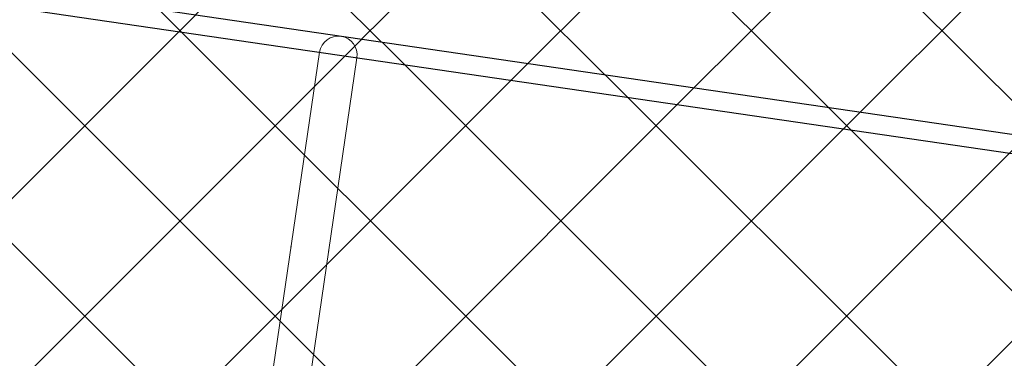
# Model space of a CAD drawing. Header units: metres. Extents: x 5515420 to 5516573, y 5683131 to 5683463.
# Tile 51 of 94: x 5516088.044 to 5516090.364, y 5683298.672 to 5683299.471. Entities that reach past the tile are written whole.
import ezdxf

# ---------------------------------------------------------------- set-up
doc = ezdxf.new("R2010")
doc.units = ezdxf.units.M
doc.layers.get('0').update_dxf_attribs({"linetype": 'CONTINUOUS', "lineweight": 18, "true_color": 0x000000})
doc.layers.add('A-Nawierzchnie', color=41, linetype='CONTINUOUS')
doc.layers.add('A-Plac-Zabaw', color=81, linetype='CONTINUOUS')
doc.layers.get('0').off()
pattern_1 = [(45, (0, 0), (-0.2245064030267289, 0.2245064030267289), []), (135, (0, 0), (-0.2245064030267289, -0.2245064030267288), [])]

# ---------------------------------------------------------------- blocks, each defined once
blk = doc.blocks.new('Bocianie gniazdo-Junior')
at = {"lineweight": 0}
for p, q in [((-4.683558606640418, 150.0256920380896), (-4.683558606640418, -149.9743079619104)), ((4.206441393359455, -149.9743079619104), (4.20644139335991, 150.0256920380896)), ((-4.692571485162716, 103.5241879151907), (-4.692571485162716, 103.9223462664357)), ((4.215454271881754, 103.9223462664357), (4.215454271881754, 103.5241879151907))]:
    blk.add_line(p, q, dxfattribs=at)
blk.add_arc((-0.2385586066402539, 150.0256920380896), 4.445000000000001, 0, 180, dxfattribs=at)
for centre, major_axis, ratio, start_param, end_param in [((2.428277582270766, 103.5241879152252), (-7.120849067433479, -5.354273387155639e-11), 0.6048799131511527, -0.05031838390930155, 0.05031838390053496), ((-2.9053947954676, 103.922346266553), (7.120849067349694, -1.810809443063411e-10), 0.604879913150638, 1.498677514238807e-11, 0.05031838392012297)]:
    blk.add_ellipse(centre, major_axis=major_axis, ratio=ratio, start_param=start_param, end_param=end_param, dxfattribs=at)
at = {"lineweight": 0, "extrusion": (0, 0, -1)}
for centre, major_axis, ratio, start_param, end_param in [((2.428277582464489, 103.9223462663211), (-7.120849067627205, 1.779894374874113e-10), 0.6048799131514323, -1.458566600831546e-11, 0.05031838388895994), ((-2.905394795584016, 103.5241879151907), (7.120849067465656, -4.637818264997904e-16), 0.604879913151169, -0.05031838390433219, 0.05031838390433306)]:
    blk.add_ellipse(centre, major_axis=major_axis, ratio=ratio, start_param=start_param, end_param=end_param, dxfattribs=at)

msp = doc.modelspace()

# ---------------------------------------------------------------- hatches: boundary and pattern name
at = {"layer": 'A-Nawierzchnie', "linetype": 'ByBlock', "true_color": 0xb7e0ab, "transparency": 33554687}
h = msp.add_hatch(dxfattribs=at)
h.set_pattern_fill('ANSI37', color=9, scale=0.1, style=0)
h.set_pattern_definition([(45, (615.2743167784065, 129.3192508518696), (-0.2245064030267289, 0.2245064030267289), []), (135, (615.2743167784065, 129.3192508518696), (-0.2245064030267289, -0.2245064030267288), [])])
h.paths.add_polyline_path([(5516099.6639383, 5683319.509563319), (5516093.18050492, 5683320.492467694, 0.02400827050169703), (5516090.889116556, 5683320.728043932), (5516071.666547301, 5683321.775596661, -0.02484724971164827), (5516069.295594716, 5683322.023371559), (5516062.302756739, 5683323.108692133, -0.3638266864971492), (5516061.032989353, 5683324.559218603), (5516063.231110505, 5683324.230619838), (5516064.490548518, 5683332.646905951), (5516062.29494606, 5683332.975128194), (5516065.4430103, 5683353.379441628, 0.414213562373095), (5516062.9339508, 5683356.800643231), (5516050.08979864, 5683358.776220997, 0.4141947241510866), (5516046.668626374, 5683356.267352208), (5516042.257273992, 5683327.598946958, 0.4142317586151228), (5516044.766305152, 5683324.177561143), (5516053.343595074, 5683322.858275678, -0.02007901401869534), (5516053.579985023, 5683322.812134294), (5516052.668604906, 5683316.935679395), (5516054.150876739, 5683316.705803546), (5516053.920999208, 5683315.223525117), (5516046.954293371, 5683316.304038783), (5516046.53358273, 5683313.591470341), (5516044.962368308, 5683313.835160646), (5516043.961552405, 5683307.382313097), (5516045.532766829, 5683307.138622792), (5516044.092847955, 5683297.854620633), (5516044.241075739, 5683297.831630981), (5516044.011179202, 5683296.349353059), (5516069.871986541, 5683292.33842502), (5516070.101883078, 5683293.820702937), (5516070.250110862, 5683293.797713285), (5516071.690029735, 5683303.081715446), (5516073.26124416, 5683302.838025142), (5516074.262060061, 5683309.290872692), (5516072.690845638, 5683309.534562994), (5516073.111556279, 5683312.247131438), (5516066.144886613, 5683313.327639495), (5516066.374772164, 5683314.809910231), (5516068.140582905, 5683314.536067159), (5516068.712784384, 5683314.452779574), (5516069.444190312, 5683314.361830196), (5516070.42180041, 5683314.267207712), (5516071.256411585, 5683314.210627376), (5516075.58645081, 5683313.974792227), (5516074.85022779, 5683300.465115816), (5516082.256583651, 5683299.380121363), (5516080.796957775, 5683289.416467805), (5516090.875183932, 5683287.94005766), (5516092.610210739, 5683299.78364581), (5516076.426464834, 5683302.154484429), (5516076.852947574, 5683309.980433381), (5516087.948828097, 5683309.370979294), (5516088.305421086, 5683315.861425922), (5516090.617040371, 5683315.735451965, -0.02400827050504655), (5516092.431056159, 5683315.548954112), (5516098.599416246, 5683314.613815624), (5516098.31852322, 5683313.306826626), (5516091.99430035, 5683314.28274265), (5516090.39067605, 5683303.90295513), (5516099.094000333, 5683302.561238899), (5516096.496908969, 5683285.74680292), (5516069.794551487, 5683289.86845434), (5516048.342630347, 5683290.09877717), (5516034.965910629, 5683291.963955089), (5516037.042734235, 5683305.715577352), (5516039.999341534, 5683324.308768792), (5516043.122031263, 5683343.075807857), (5516045.796543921, 5683360.442185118), (5516068.332659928, 5683356.975872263), (5516067.979837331, 5683322.47700484), (5516099.929928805, 5683320.735853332)])
at = {"layer": 'A-Nawierzchnie', "linetype": 'ByBlock', "true_color": 0x6f8466, "transparency": 33554687}
h = msp.add_hatch(dxfattribs=at)
h.set_pattern_fill('ANSI37', color=8, scale=0.1, style=0)
h.set_pattern_definition(pattern_1)
h.paths.add_polyline_path([(5516083.094139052, 5683300.268097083), (5516082.401531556, 5683300.369560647), (5516082.53198471, 5683301.260056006), (5516092.610210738, 5683299.783645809), (5516090.875183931, 5683287.940057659), (5516080.796957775, 5683289.416467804), (5516082.256583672, 5683299.380121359), (5516083.147078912, 5683299.249668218), (5516081.81790624, 5683290.176510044), (5516090.115141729, 5683288.961006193), (5516091.589262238, 5683299.023603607)])
at = {"layer": 'A-Nawierzchnie', "linetype": 'ByBlock', "true_color": 0xffffc6, "transparency": 33554687}
h = msp.add_hatch(dxfattribs=at)
h.set_pattern_fill('ANSI37', scale=0.1, style=0)
h.set_pattern_definition(pattern_1)
h.paths.add_polyline_path([(5516082.256583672, 5683299.380121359), (5516082.401531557, 5683300.369560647), (5516091.589262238, 5683299.023603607), (5516090.115141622, 5683288.961006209), (5516081.817906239, 5683290.176510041), (5516083.147078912, 5683299.249668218)])

# ---------------------------------------------------------------- linework, layer by layer
at = {"layer": 'A-Plac-Zabaw', "linetype": 'ByBlock'}
msp.add_lwpolyline([(5516083.094139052, 5683300.268097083), (5516082.401531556, 5683300.369560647), (5516082.53198471, 5683301.260056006), (5516092.610210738, 5683299.783645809), (5516092.610210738, 5683299.783645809), (5516090.875183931, 5683287.940057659), (5516080.796957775, 5683289.416467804), (5516082.256583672, 5683299.380121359), (5516083.147078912, 5683299.249668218), (5516081.81790624, 5683290.176510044), (5516090.115141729, 5683288.961006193), (5516091.589262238, 5683299.023603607), (5516083.094139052, 5683300.268097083)], dxfattribs=at)
at = {"layer": 'A-Plac-Zabaw'}
msp.add_lwpolyline([(5516085.82598627, 5683299.822970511), (5516091.762621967, 5683298.953282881), (5516091.327778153, 5683295.984965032), (5516085.391142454, 5683296.854652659)], close=True, dxfattribs=at)

# ---------------------------------------------------------------- block references
at = {"layer": 'A-Plac-Zabaw', "xscale": 0.01, "yscale": 0.01, "zscale": 0.01, "rotation": 351.6657355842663}
msp.add_blockref('Bocianie gniazdo-Junior', (5516088.579659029, 5683297.903301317), dxfattribs=at)

doc.saveas('drawing.dxf')
